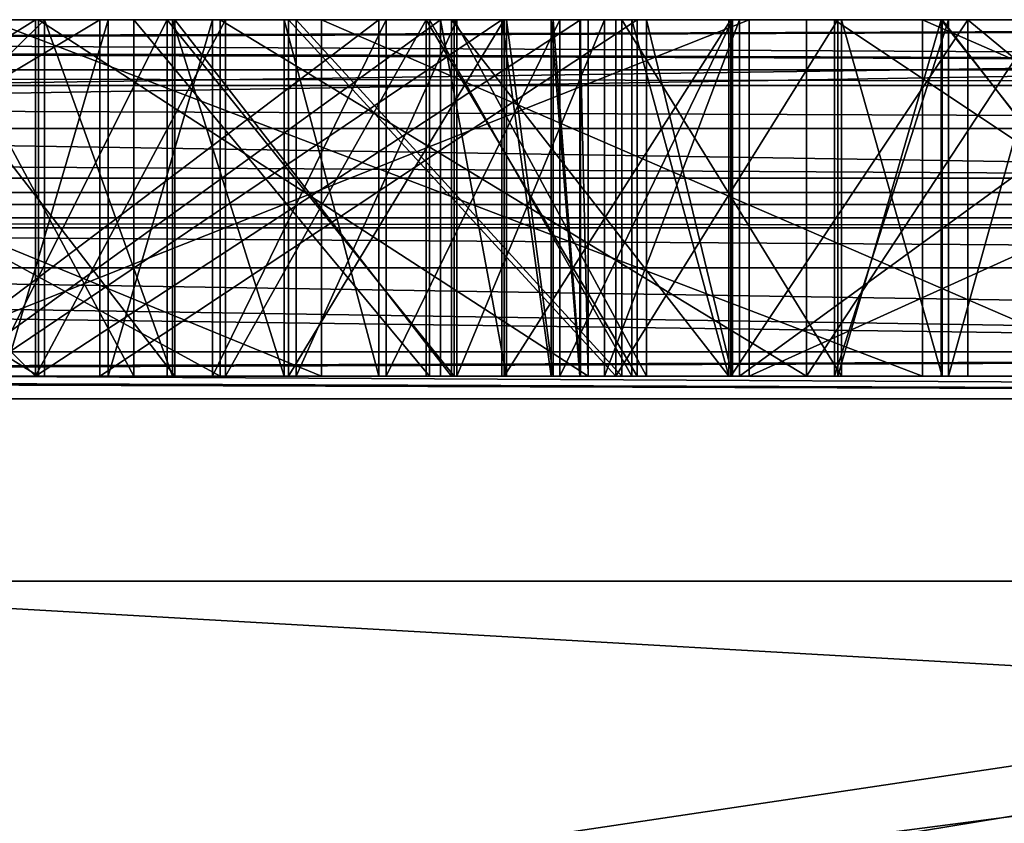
# Model space of a CAD drawing. Extents: x -3 to 104, y -79 to 161.
# Tile 192 of 203: x 58.92 to 66.38, y 155.32 to 161.4. Entities that reach past the tile are written whole.
import ezdxf

# ---------------------------------------------------------------- set-up
doc = ezdxf.new("R2010")
doc.units = 0
doc.header["$MEASUREMENT"] = 0

msp = doc.modelspace()

# ---------------------------------------------------------------- linework, layer by layer
for points in [[(93.349998, 159.899994, -76.900002), (-1.45, 161.399994, -76.900002), (102.050003, 161.399994, -76.900002)], [(7.25, 159.899994, -76.900002), (-1.45, 161.399994, -76.900002), (93.349998, 159.899994, -76.900002)], [(102.050003, 161.399994, -76.900002), (-1.45, 161.399994, -76.900002), (47.912498, 161.399994, -71.923897)], [(8.45, 160, 10.1), (92.150002, 160, 10.1), (92.050003, 161.399994, 10.1)], [(8.45, 160, 10.1), (92.050003, 161.399994, 10.1), (8.55, 161.399994, 10.1)], [(92.050003, 160.199997, 10.1), (8.5499, 160.199997, 10.1), (92.050003, 161.399994, 10.1)], [(92.050003, 161.399994, 10.1), (8.5499, 160.199997, 10.1), (8.5499, 161.399994, 10.1)], [(8.5499, 161.399994, 10.1), (49.610001, 161.251007, 27.200001), (92.050003, 161.399994, 10.1)], [(50.299999, 161.399994, 3), (8.55, 161.399994, 10.1), (92.050003, 161.399994, 10.1)], [(102.050003, 161.399994, -76.900002), (47.912498, 161.399994, -71.923897), (54.619301, 161.399994, -71.750397)], [(49.610001, 161.251007, 27.200001), (49.998199, 161.25, 27.271799), (92.050003, 161.399994, 10.1)], [(49.998199, 161.25, 27.271799), (50.276299, 161.248993, 27.453699), (92.050003, 161.399994, 10.1)], [(50.276299, 161.248993, 27.453699), (50.5131, 161.246002, 27.756901), (92.050003, 161.399994, 10.1)], [(54.458401, 161.399994, 2.7687), (50.299999, 161.399994, 3), (92.050003, 161.399994, 10.1)], [(50.5131, 161.246002, 27.756901), (50.610001, 161.242004, 28.200001), (92.050003, 161.399994, 10.1)], [(50.610001, 161.242004, 28.200001), (91.671097, 161.020996, 53.5131), (92.050003, 161.399994, 10.1)], [(84.1306, 161.399994, 6.0048), (54.458401, 161.399994, 2.7687), (92.050003, 161.399994, 10.1)], [(58.565601, 161.399994, 2.0777), (54.458401, 161.399994, 2.7687), (84.1306, 161.399994, 6.0048)], [(102.050003, 161.399994, -76.900002), (54.619301, 161.399994, -71.750397), (61.204601, 161.399994, -70.379501)], [(61.204601, 158.699997, -70.379501), (54.619301, 161.399994, -71.750397), (54.619301, 158.699997, -71.750397)], [(61.204601, 161.399994, -70.379501), (54.619301, 161.399994, -71.750397), (61.204601, 158.699997, -70.379501)], [(59.037899, 161.399994, -5.9576), (54.717602, 161.399994, -4.9787), (59.061199, 161.399994, -4.295)], [(54.717602, 161.399994, -4.9787), (54.724602, 161.399994, -3.3628), (59.061199, 161.399994, -4.295)], [(54.717602, 158.699997, -4.9787), (59.037899, 161.399994, -5.9576), (59.037899, 158.699997, -5.9576)], [(54.717602, 161.399994, -4.9787), (59.037899, 161.399994, -5.9576), (54.717602, 158.699997, -4.9787)], [(54.724602, 161.399994, -3.3628), (54.724602, 158.699997, -3.3628), (59.061199, 158.699997, -4.295)], [(59.061199, 161.399994, -4.295), (54.724602, 161.399994, -3.3628), (59.061199, 158.699997, -4.295)], [(55.4963, 161.399994, -57.469601), (55.022999, 161.399994, -55.935799), (59.524799, 161.399994, -54.4175)], [(59.524799, 158.699997, -54.4175), (59.524799, 161.399994, -54.4175), (55.022999, 158.699997, -55.935799)], [(59.524799, 161.399994, -54.4175), (55.022999, 161.399994, -55.935799), (55.022999, 158.699997, -55.935799)], [(60.436501, 161.399994, -55.756901), (55.4963, 161.399994, -57.469601), (59.524799, 161.399994, -54.4175)], [(55.4963, 161.399994, -57.469601), (60.436501, 158.699997, -55.756901), (55.4963, 158.699997, -57.469601)], [(55.4963, 161.399994, -57.469601), (60.436501, 161.399994, -55.756901), (60.436501, 158.699997, -55.756901)], [(58.2966, 161.399994, -22.947599), (55.818501, 161.399994, -21.5791), (59.106499, 161.399994, -21.562901)], [(55.818501, 161.399994, -21.5791), (56.372002, 161.399994, -20.075899), (59.106499, 161.399994, -21.562901)], [(56.321301, 161.399994, -48.945301), (58.009701, 161.399994, -46.245701), (59.0383, 161.399994, -47.483299)], [(56.321301, 161.399994, -48.945301), (59.0383, 161.399994, -47.483299), (59.0383, 158.699997, -47.483299)], [(56.321301, 161.399994, -48.945301), (59.0383, 158.699997, -47.483299), (56.321301, 158.699997, -48.945301)], [(59.106499, 161.399994, -21.562901), (56.372002, 158.699997, -20.075899), (59.106499, 158.699997, -21.562901)], [(59.106499, 161.399994, -21.562901), (56.372002, 161.399994, -20.075899), (56.372002, 158.699997, -20.075899)], [(58.682301, 161.399994, -25.978701), (57.132599, 161.399994, -24.7033), (60.035702, 161.399994, -24.3699)], [(57.132599, 161.399994, -24.7033), (58.2966, 161.399994, -22.947599), (60.035702, 161.399994, -24.3699)], [(58.675098, 161.399994, -64.8144), (57.638401, 161.399994, -63.433899), (64.442902, 161.399994, -60.7869)], [(64.442902, 158.699997, -60.7869), (64.442902, 161.399994, -60.7869), (57.638401, 158.699997, -63.433899)], [(64.442902, 161.399994, -60.7869), (57.638401, 161.399994, -63.433899), (57.638401, 158.699997, -63.433899)], [(58.008598, 161.399994, -35.299999), (58.797699, 161.399994, -33.747299), (60.0928, 161.399994, -35.575199)], [(58.008598, 161.399994, -35.299999), (60.0928, 158.699997, -35.575199), (58.008598, 158.699997, -35.299999)], [(58.008598, 161.399994, -35.299999), (60.0928, 161.399994, -35.575199), (60.0928, 158.699997, -35.575199)], [(59.0383, 161.399994, -47.483299), (58.009701, 161.399994, -46.245701), (59.783298, 161.399994, -44.866699)], [(58.009701, 161.399994, -46.245701), (58.3307, 161.399994, -43.341202), (59.783298, 161.399994, -44.866699)], [(61.638901, 161.399994, -15.7055), (58.0714, 161.399994, -13.9718), (62.104801, 161.399994, -14.1224)], [(58.0714, 161.399994, -13.9718), (58.376202, 161.399994, -12.3781), (62.104801, 161.399994, -14.1224)], [(58.0714, 158.699997, -13.9718), (61.638901, 161.399994, -15.7055), (61.638901, 158.699997, -15.7055)], [(58.0714, 161.399994, -13.9718), (61.638901, 161.399994, -15.7055), (58.0714, 158.699997, -13.9718)], [(60.035702, 161.399994, -24.3699), (58.2966, 161.399994, -22.947599), (61.013302, 161.399994, -23.091801)], [(58.2966, 161.399994, -22.947599), (59.106499, 161.399994, -21.562901), (61.013302, 161.399994, -23.091801)], [(59.783298, 161.399994, -44.866699), (58.3307, 161.399994, -43.341202), (59.783298, 158.699997, -44.866699)], [(59.783298, 158.699997, -44.866699), (58.3307, 161.399994, -43.341202), (58.3307, 158.699997, -43.341202)], [(62.104801, 161.399994, -14.1224), (58.376202, 158.699997, -12.3781), (62.104801, 158.699997, -14.1224)], [(62.104801, 161.399994, -14.1224), (58.376202, 161.399994, -12.3781), (58.376202, 158.699997, -12.3781)], [(62.570801, 161.399994, 0.9355), (58.565601, 161.399994, 2.0777), (84.1306, 161.399994, 6.0048)], [(58.565601, 158.699997, 2.0777), (62.570801, 161.399994, 0.9355), (62.570801, 158.699997, 0.9355)], [(58.565601, 161.399994, 2.0777), (62.570801, 161.399994, 0.9355), (58.565601, 158.699997, 2.0777)], [(65.756599, 161.399994, -61.889702), (58.675098, 161.399994, -64.8144), (64.442902, 161.399994, -60.7869)], [(58.675098, 161.399994, -64.8144), (65.756599, 158.699997, -61.889702), (58.675098, 158.699997, -64.8144)], [(58.675098, 161.399994, -64.8144), (65.756599, 161.399994, -61.889702), (65.756599, 158.699997, -61.889702)], [(58.682301, 161.399994, -25.978701), (60.035702, 161.399994, -24.3699), (58.6824, 158.699997, -25.9786)], [(60.035702, 161.399994, -24.3699), (60.035702, 158.699997, -24.3699), (58.6824, 158.699997, -25.9786)], [(60.0928, 161.399994, -35.575199), (58.797699, 161.399994, -33.747299), (59.587799, 161.399994, -33.7757)], [(59.587799, 158.699997, -33.7757), (59.587799, 161.399994, -33.7757), (58.797699, 158.699997, -33.747299)], [(59.587799, 161.399994, -33.7757), (58.797699, 161.399994, -33.747299), (58.797699, 158.699997, -33.747299)], [(63.165798, 161.399994, -7.565), (59.037899, 161.399994, -5.9576), (63.223598, 161.399994, -5.828)], [(59.037899, 161.399994, -5.9576), (59.061199, 161.399994, -4.295), (63.223598, 161.399994, -5.828)], [(59.037899, 158.699997, -5.9576), (63.165798, 161.399994, -7.565), (63.165798, 158.699997, -7.565)], [(59.037899, 161.399994, -5.9576), (63.165798, 161.399994, -7.565), (59.037899, 158.699997, -5.9576)], [(60.476501, 161.399994, -49.0578), (59.0383, 161.399994, -47.483299), (60.953098, 161.399994, -45.9645)], [(59.0383, 161.399994, -47.483299), (59.783298, 161.399994, -44.866699), (60.953098, 161.399994, -45.9645)], [(60.476501, 161.399994, -49.0578), (60.476501, 158.699997, -49.0578), (59.0383, 158.699997, -47.483299)], [(59.0383, 161.399994, -47.483299), (60.476501, 161.399994, -49.0578), (59.0383, 158.699997, -47.483299)], [(59.061199, 161.399994, -4.295), (59.061199, 158.699997, -4.295), (63.223598, 158.699997, -5.828)], [(63.223598, 161.399994, -5.828), (59.061199, 161.399994, -4.295), (63.223598, 158.699997, -5.828)], [(61.013302, 161.399994, -23.091801), (59.106499, 161.399994, -21.562901), (62.228298, 161.399994, -21.339199)], [(59.106499, 161.399994, -21.562901), (60.076199, 161.399994, -19.6663), (62.228298, 161.399994, -21.339199)], [(60.076199, 158.699997, -19.6663), (59.106499, 161.399994, -21.562901), (59.106499, 158.699997, -21.562901)], [(60.076199, 161.399994, -19.6663), (59.106499, 161.399994, -21.562901), (60.076199, 158.699997, -19.6663)], [(60.436501, 161.399994, -55.756901), (59.524799, 161.399994, -54.4175), (63.594398, 161.399994, -51.966)], [(63.594398, 158.699997, -51.966), (63.594398, 161.399994, -51.966), (59.524799, 158.699997, -54.4175)], [(63.594398, 161.399994, -51.966), (59.524799, 161.399994, -54.4175), (59.524799, 158.699997, -54.4175)], [(60.0928, 161.399994, -35.575199), (59.587799, 161.399994, -33.7757), (60.378201, 161.399994, -33.785198)], [(60.378201, 158.699997, -33.785198), (60.378201, 161.399994, -33.785198), (59.587799, 158.699997, -33.7757)], [(60.378201, 161.399994, -33.785198), (59.587799, 161.399994, -33.7757), (59.587799, 158.699997, -33.7757)], [(59.783298, 161.399994, -44.866699), (62.021198, 161.399994, -42.247002), (60.953098, 161.399994, -45.9645)], [(62.021198, 158.699997, -42.247002), (59.783298, 161.399994, -44.866699), (59.783298, 158.699997, -44.866699)], [(62.021198, 161.399994, -42.247002), (59.783298, 161.399994, -44.866699), (62.021198, 158.699997, -42.247002)], [(62.208302, 161.399994, -27.0439), (60.035702, 161.399994, -24.3699), (63.478199, 161.399994, -26.058599)], [(60.035702, 161.399994, -24.3699), (61.013302, 161.399994, -23.091801), (63.478199, 161.399994, -26.058599)], [(60.035702, 158.699997, -24.3699), (60.035702, 161.399994, -24.3699), (62.208302, 158.699997, -27.0439)], [(60.035702, 161.399994, -24.3699), (62.208302, 161.399994, -27.0439), (62.208302, 158.699997, -27.0439)], [(62.228298, 161.399994, -21.339199), (60.076199, 161.399994, -19.6663), (63.348301, 161.399994, -19.5243)], [(60.076199, 161.399994, -19.6663), (60.921501, 161.399994, -17.711201), (63.348301, 161.399994, -19.5243)], [(60.921501, 158.699997, -17.711201), (60.076199, 161.399994, -19.6663), (60.076199, 158.699997, -19.6663)], [(60.921501, 161.399994, -17.711201), (60.076199, 161.399994, -19.6663), (60.921501, 158.699997, -17.711201)], [(60.0928, 161.399994, -35.575199), (61.694199, 161.399994, -33.7589), (62.188599, 161.399994, -35.740601)], [(60.0928, 161.399994, -35.575199), (60.378201, 161.399994, -33.785198), (61.694199, 161.399994, -33.7589)], [(60.0928, 161.399994, -35.575199), (62.188599, 158.699997, -35.740601), (60.0928, 158.699997, -35.575199)], [(60.0928, 161.399994, -35.575199), (62.188599, 161.399994, -35.740601), (62.188599, 158.699997, -35.740601)], [(61.694199, 158.699997, -33.7589), (61.694199, 161.399994, -33.7589), (60.378201, 158.699997, -33.785198)], [(61.694199, 161.399994, -33.7589), (60.378201, 161.399994, -33.785198), (60.378201, 158.699997, -33.785198)], [(60.436501, 161.399994, -55.756901), (63.594398, 161.399994, -51.966), (64.876999, 161.399994, -52.9963)], [(60.436501, 161.399994, -55.756901), (64.876999, 161.399994, -52.9963), (64.876999, 158.699997, -52.9963)], [(60.436501, 161.399994, -55.756901), (64.876999, 158.699997, -52.9963), (60.436501, 158.699997, -55.756901)], [(61.9967, 161.399994, -50.553501), (60.476501, 161.399994, -49.0578), (62.586399, 161.399994, -47.331902)], [(60.476501, 161.399994, -49.0578), (60.953098, 161.399994, -45.9645), (62.586399, 161.399994, -47.331902)], [(61.9967, 161.399994, -50.553501), (61.9967, 158.699997, -50.553501), (60.476501, 158.699997, -49.0578)], [(60.476501, 161.399994, -49.0578), (61.9967, 161.399994, -50.553501), (60.476501, 158.699997, -49.0578)], [(63.348301, 161.399994, -19.5243), (60.921501, 161.399994, -17.711201), (64.369797, 161.399994, -17.652399)], [(60.921501, 161.399994, -17.711201), (61.638901, 161.399994, -15.7055), (64.369797, 161.399994, -17.652399)], [(61.638901, 161.399994, -15.7055), (60.921501, 161.399994, -17.711201), (61.638901, 158.699997, -15.7055)], [(61.638901, 158.699997, -15.7055), (60.921501, 161.399994, -17.711201), (60.921501, 158.699997, -17.711201)], [(60.953098, 161.399994, -45.9645), (62.021198, 161.399994, -42.247002), (63.433601, 161.399994, -43.0107)], [(60.953098, 161.399994, -45.9645), (63.433601, 158.699997, -43.0107), (60.953098, 158.699997, -45.9645)], [(60.953098, 161.399994, -45.9645), (63.433601, 161.399994, -43.0107), (63.433601, 158.699997, -43.0107)], [(62.586399, 158.699997, -47.331902), (62.586399, 161.399994, -47.331902), (60.953098, 158.699997, -45.9645)], [(62.586399, 161.399994, -47.331902), (60.953098, 161.399994, -45.9645), (60.953098, 158.699997, -45.9645)], [(62.228298, 161.399994, -21.339199), (62.228298, 158.699997, -21.339199), (61.013302, 158.699997, -23.091801)], [(61.013302, 161.399994, -23.091801), (62.228298, 161.399994, -21.339199), (61.013302, 158.699997, -23.091801)], [(61.013302, 161.399994, -23.091801), (61.013302, 158.699997, -23.091801), (63.478199, 158.699997, -26.058599)], [(63.478199, 161.399994, -26.058599), (61.013302, 161.399994, -23.091801), (63.478199, 158.699997, -26.058599)], [(102.050003, 161.399994, -76.900002), (61.204601, 161.399994, -70.379501), (67.439003, 161.399994, -67.854301)], [(67.439003, 158.699997, -67.854301), (61.204601, 161.399994, -70.379501), (61.204601, 158.699997, -70.379501)], [(67.439003, 161.399994, -67.854301), (61.204601, 161.399994, -70.379501), (67.439003, 158.699997, -67.854301)], [(64.369797, 161.399994, -17.652399), (61.638901, 161.399994, -15.7055), (65.088898, 161.399994, -16.172701)], [(61.638901, 161.399994, -15.7055), (62.104801, 161.399994, -14.1224), (65.088898, 161.399994, -16.172701)], [(62.188599, 161.399994, -35.740601), (61.694199, 161.399994, -33.7589), (63.008099, 161.399994, -33.680199)], [(63.008099, 158.699997, -33.680199), (63.008099, 161.399994, -33.680199), (61.694199, 158.699997, -33.7589)], [(63.008099, 161.399994, -33.680199), (61.694199, 161.399994, -33.7589), (61.694199, 158.699997, -33.7589)], [(63.594398, 161.399994, -51.966), (61.9967, 161.399994, -50.553501), (64.304398, 161.399994, -48.591)], [(61.9967, 161.399994, -50.553501), (62.586399, 161.399994, -47.331902), (64.304398, 161.399994, -48.591)], [(61.9967, 161.399994, -50.553501), (63.594398, 161.399994, -51.966), (63.594398, 158.699997, -51.966)], [(61.9967, 161.399994, -50.553501), (63.594398, 158.699997, -51.966), (61.9967, 158.699997, -50.553501)], [(62.021198, 161.399994, -42.247002), (63.554199, 161.399994, -39.161499), (63.433601, 161.399994, -43.0107)], [(63.554199, 158.699997, -39.161499), (62.021198, 161.399994, -42.247002), (62.021198, 158.699997, -42.247002)], [(63.554199, 161.399994, -39.161499), (62.021198, 161.399994, -42.247002), (63.554199, 158.699997, -39.161499)], [(65.088898, 161.399994, -16.172701), (62.104801, 161.399994, -14.1224), (65.952301, 161.399994, -14.1548)], [(62.104801, 161.399994, -14.1224), (62.605202, 161.399994, -11.962), (65.952301, 161.399994, -14.1548)], [(62.605202, 158.699997, -11.962), (62.104801, 161.399994, -14.1224), (62.104801, 158.699997, -14.1224)], [(62.605202, 161.399994, -11.962), (62.104801, 161.399994, -14.1224), (62.605202, 158.699997, -11.962)], [(62.188599, 161.399994, -35.740601), (63.008099, 161.399994, -33.680199), (64.2901, 161.399994, -35.795601)], [(62.188599, 161.399994, -35.740601), (64.2901, 158.699997, -35.795601), (62.188599, 158.699997, -35.740601)], [(62.188599, 161.399994, -35.740601), (64.2901, 161.399994, -35.795601), (64.2901, 158.699997, -35.795601)], [(65.142601, 161.399994, -29.538099), (62.208302, 161.399994, -27.0439), (63.478199, 161.399994, -26.058599)], [(63.664902, 161.399994, -30.166201), (62.208302, 161.399994, -27.0439), (65.142601, 161.399994, -29.538099)], [(62.208302, 158.699997, -27.0439), (62.208302, 161.399994, -27.0439), (63.664902, 158.699997, -30.166201)], [(62.208302, 161.399994, -27.0439), (63.664902, 161.399994, -30.166201), (63.664902, 158.699997, -30.166201)], [(63.348301, 161.399994, -19.5243), (63.348301, 158.699997, -19.5243), (62.228298, 158.699997, -21.339199)], [(62.228298, 161.399994, -21.339199), (63.348301, 161.399994, -19.5243), (62.228298, 158.699997, -21.339199)], [(82.3908, 161.399994, 4.6174), (62.570801, 161.399994, 0.9355), (84.1306, 161.399994, 6.0048)], [(62.943401, 161.399994, -1.3022), (62.570801, 161.399994, 0.9355), (68.688698, 161.399994, -1.8181)], [(68.688698, 161.399994, -1.8181), (62.570801, 161.399994, 0.9355), (82.3908, 161.399994, 4.6174)], [(62.570801, 158.699997, 0.9355), (62.570801, 161.399994, 0.9355), (62.943401, 158.699997, -1.3022)], [(62.570801, 161.399994, 0.9355), (62.943401, 161.399994, -1.3022), (62.943401, 158.699997, -1.3022)], [(64.304398, 158.699997, -48.591), (64.304398, 161.399994, -48.591), (62.586399, 158.699997, -47.331902)], [(64.304398, 161.399994, -48.591), (62.586399, 161.399994, -47.331902), (62.586399, 158.699997, -47.331902)], [(65.952301, 161.399994, -14.1548), (62.605202, 161.399994, -11.962), (66.703796, 161.399994, -12.0926)], [(62.605202, 161.399994, -11.962), (62.9594, 161.399994, -9.7729), (66.703796, 161.399994, -12.0926)], [(62.9594, 158.699997, -9.7729), (62.605202, 161.399994, -11.962), (62.605202, 158.699997, -11.962)], [(62.9594, 161.399994, -9.7729), (62.605202, 161.399994, -11.962), (62.9594, 158.699997, -9.7729)], [(63.161301, 161.399994, -3.5603), (62.943401, 161.399994, -1.3022), (68.688698, 161.399994, -1.8181)], [(62.943401, 158.699997, -1.3022), (62.943401, 161.399994, -1.3022), (63.161301, 158.699997, -3.5603)], [(62.943401, 161.399994, -1.3022), (63.161301, 161.399994, -3.5603), (63.161301, 158.699997, -3.5603)], [(66.703796, 161.399994, -12.0926), (62.9594, 161.399994, -9.7729), (67.341003, 161.399994, -9.9923)], [(62.9594, 161.399994, -9.7729), (63.165798, 161.399994, -7.565), (67.341003, 161.399994, -9.9923)], [(63.165798, 161.399994, -7.565), (62.9594, 161.399994, -9.7729), (63.165798, 158.699997, -7.565)], [(63.165798, 158.699997, -7.565), (62.9594, 161.399994, -9.7729), (62.9594, 158.699997, -9.7729)], [(64.2901, 161.399994, -35.795601), (63.008099, 161.399994, -33.680199), (64.317802, 161.399994, -33.549198)], [(64.317802, 158.699997, -33.549198), (64.317802, 161.399994, -33.549198), (63.008099, 158.699997, -33.680199)], [(64.317802, 161.399994, -33.549198), (63.008099, 161.399994, -33.680199), (63.008099, 158.699997, -33.680199)], [(68.497398, 161.399994, -4.0077), (63.161301, 161.399994, -3.5603), (68.688698, 161.399994, -1.8181)], [(63.223598, 161.399994, -5.828), (63.161301, 161.399994, -3.5603), (68.497398, 161.399994, -4.0077)], [(63.161301, 158.699997, -3.5603), (63.161301, 161.399994, -3.5603), (63.223598, 158.699997, -5.828)], [(63.161301, 161.399994, -3.5603), (63.223598, 161.399994, -5.828), (63.223598, 158.699997, -5.828)], [(67.755898, 161.399994, -8.339), (63.165798, 161.399994, -7.565), (68.186203, 161.399994, -6.1836)], [(67.341003, 161.399994, -9.9923), (63.165798, 161.399994, -7.565), (67.755898, 161.399994, -8.339)], [(63.165798, 161.399994, -7.565), (63.223598, 161.399994, -5.828), (68.186203, 161.399994, -6.1836)], [(68.186203, 161.399994, -6.1836), (63.223598, 161.399994, -5.828), (68.497398, 161.399994, -4.0077)], [(64.369797, 161.399994, -17.652399), (64.369797, 158.699997, -17.652399), (63.348301, 158.699997, -19.5243)], [(63.348301, 161.399994, -19.5243), (64.369797, 161.399994, -17.652399), (63.348301, 158.699997, -19.5243)], [(63.433601, 161.399994, -43.0107), (63.554199, 161.399994, -39.161499), (65.116203, 161.399994, -39.540001)], [(65.116203, 161.399994, -39.540001), (65.116203, 158.699997, -39.540001), (63.433601, 158.699997, -43.0107)], [(63.433601, 161.399994, -43.0107), (65.116203, 161.399994, -39.540001), (63.433601, 158.699997, -43.0107)], [(63.478199, 161.399994, -26.058599), (63.478199, 158.699997, -26.058599), (65.142601, 158.699997, -29.538099)], [(65.142601, 161.399994, -29.538099), (63.478199, 161.399994, -26.058599), (65.142601, 158.699997, -29.538099)], [(63.554199, 161.399994, -39.161499), (64.2901, 161.399994, -35.795601), (65.116203, 161.399994, -39.540001)], [(64.2901, 158.699997, -35.795601), (63.554199, 161.399994, -39.161499), (63.554199, 158.699997, -39.161499)], [(64.2901, 161.399994, -35.795601), (63.554199, 161.399994, -39.161499), (64.2901, 158.699997, -35.795601)], [(64.876999, 161.399994, -52.9963), (63.594398, 161.399994, -51.966), (66.100098, 161.399994, -49.736801)], [(63.594398, 161.399994, -51.966), (64.304398, 161.399994, -48.591), (66.100098, 161.399994, -49.736801)], [(65.905403, 161.399994, -33.319), (63.664902, 161.399994, -30.166201), (65.142601, 161.399994, -29.538099)], [(64.317802, 161.399994, -33.549198), (63.664902, 161.399994, -30.166201), (65.905403, 161.399994, -33.319)], [(63.664902, 158.699997, -30.166201), (63.664902, 161.399994, -30.166201), (64.317802, 158.699997, -33.549198)], [(63.664902, 161.399994, -30.166201), (64.317802, 161.399994, -33.549198), (64.317802, 158.699997, -33.549198)], [(65.116203, 161.399994, -39.540001), (64.2901, 161.399994, -35.795601), (65.898903, 161.399994, -35.7631)], [(64.2901, 161.399994, -35.795601), (64.317802, 161.399994, -33.549198), (65.898903, 161.399994, -35.7631)], [(66.100098, 158.699997, -49.736801), (66.100098, 161.399994, -49.736801), (64.304398, 158.699997, -48.591)], [(66.100098, 161.399994, -49.736801), (64.304398, 161.399994, -48.591), (64.304398, 158.699997, -48.591)], [(65.898903, 161.399994, -35.7631), (64.317802, 161.399994, -33.549198), (65.905403, 161.399994, -33.319)], [(68.077698, 161.399994, -21.625401), (64.369797, 161.399994, -17.652399), (69.133797, 161.399994, -20.3617)], [(64.369797, 161.399994, -17.652399), (65.088898, 161.399994, -16.172701), (69.133797, 161.399994, -20.3617)], [(64.369797, 161.399994, -17.652399), (68.077698, 161.399994, -21.625401), (64.369797, 158.699997, -17.652399)], [(64.369797, 158.699997, -17.652399), (68.077698, 161.399994, -21.625401), (68.077698, 158.699997, -21.625401)], [(64.442902, 161.399994, -60.7869), (70.401199, 161.399994, -56.567299), (65.756599, 161.399994, -61.889702)], [(70.401199, 158.699997, -56.567299), (70.401199, 161.399994, -56.567299), (64.442902, 158.699997, -60.7869)], [(70.401199, 161.399994, -56.567299), (64.442902, 161.399994, -60.7869), (64.442902, 158.699997, -60.7869)], [(66.6521, 161.399994, -54.287102), (64.876999, 161.399994, -52.9963), (67.539902, 161.399994, -50.543301)], [(64.876999, 161.399994, -52.9963), (66.100098, 161.399994, -49.736801), (67.539902, 161.399994, -50.543301)], [(66.6521, 161.399994, -54.287102), (66.6521, 158.699997, -54.287102), (64.876999, 158.699997, -52.9963)], [(64.876999, 161.399994, -52.9963), (66.6521, 161.399994, -54.287102), (64.876999, 158.699997, -52.9963)], [(65.952301, 161.399994, -14.1548), (65.952301, 158.699997, -14.1548), (65.088898, 158.699997, -16.172701)], [(65.088898, 161.399994, -16.172701), (65.952301, 161.399994, -14.1548), (65.088898, 158.699997, -16.172701)], [(65.088898, 161.399994, -16.172701), (65.088898, 158.699997, -16.172701), (69.133797, 158.699997, -20.3617)], [(69.133797, 161.399994, -20.3617), (65.088898, 161.399994, -16.172701), (69.133797, 158.699997, -20.3617)], [(65.898903, 161.399994, -35.7631), (65.898903, 158.699997, -35.7631), (65.116203, 158.699997, -39.540001)], [(65.116203, 161.399994, -39.540001), (65.898903, 161.399994, -35.7631), (65.116203, 158.699997, -39.540001)], [(65.142601, 161.399994, -29.538099), (65.142601, 158.699997, -29.538099), (65.905403, 158.699997, -33.319)], [(65.905403, 161.399994, -33.319), (65.142601, 161.399994, -29.538099), (65.905403, 158.699997, -33.319)], [(65.756599, 161.399994, -61.889702), (70.401199, 161.399994, -56.567299), (71.920799, 161.399994, -57.3396)], [(65.756599, 161.399994, -61.889702), (71.920799, 161.399994, -57.3396), (71.920799, 158.699997, -57.3396)], [(65.756599, 161.399994, -61.889702), (71.920799, 158.699997, -57.3396), (65.756599, 158.699997, -61.889702)], [(65.898903, 161.399994, -35.7631), (65.905403, 161.399994, -33.319), (68.026703, 161.399994, -35.6203)], [(65.898903, 161.399994, -35.7631), (68.026703, 158.699997, -35.6203), (65.898903, 158.699997, -35.7631)], [(65.898903, 161.399994, -35.7631), (68.026703, 161.399994, -35.6203), (68.026703, 158.699997, -35.6203)], [(68.026703, 161.399994, -35.6203), (65.905403, 161.399994, -33.319), (67.992798, 161.399994, -32.894699)], [(67.992798, 158.699997, -32.894699), (65.905403, 161.399994, -33.319), (65.905403, 158.699997, -33.319)], [(67.992798, 161.399994, -32.894699), (65.905403, 161.399994, -33.319), (67.992798, 158.699997, -32.894699)], [(66.703796, 161.399994, -12.0926), (66.703796, 158.699997, -12.0926), (65.952301, 158.699997, -14.1548)], [(65.952301, 161.399994, -14.1548), (66.703796, 161.399994, -12.0926), (65.952301, 158.699997, -14.1548)], [(66.100098, 161.399994, -49.736801), (69.3592, 161.399994, -45.3881), (67.539902, 161.399994, -50.543301)], [(69.3592, 158.699997, -45.3881), (66.100098, 161.399994, -49.736801), (66.100098, 158.699997, -49.736801)], [(69.3592, 161.399994, -45.3881), (66.100098, 161.399994, -49.736801), (69.3592, 158.699997, -45.3881)], [(50.610001, 161.242004, 28.200001), (50.610001, 161.171997, 36.200001), (91.671097, 161.020996, 53.5131)], [(8.9287, 161.020996, 53.5131), (91.671097, 161.020996, 53.5131), (49.610001, 161.162994, 37.200001)], [(49.610001, 161.162994, 37.200001), (91.671097, 161.020996, 53.5131), (50.053101, 161.164001, 37.1031)], [(50.053101, 161.164001, 37.1031), (91.671097, 161.020996, 53.5131), (50.3563, 161.166, 36.866299)], [(50.5382, 161.169006, 36.5882), (50.3563, 161.166, 36.866299), (91.671097, 161.020996, 53.5131)], [(50.610001, 161.171997, 36.200001), (50.5382, 161.169006, 36.5882), (91.671097, 161.020996, 53.5131)], [(91.671097, 160.903, 54.083099), (91.671097, 161.020996, 53.5131), (8.9287, 161.020996, 53.5131)], [(91.671097, 160.903, 54.083099), (8.9287, 161.020996, 53.5131), (8.9287, 160.903, 54.083099)], [(91.671097, 160.576996, 54.5653), (8.9287, 160.903, 54.083099), (8.9287, 160.576996, 54.5653)], [(91.671097, 160.576996, 54.5653), (91.671097, 160.903, 54.083099), (8.9287, 160.903, 54.083099)], [(91.671097, 160.091995, 54.8871), (8.9287, 160.576996, 54.5653), (8.9287, 160.091995, 54.8871)], [(91.671097, 160.091995, 54.8871), (91.671097, 160.576996, 54.5653), (8.9287, 160.576996, 54.5653)], [(8.5499, 160.199997, 11.7), (91.035896, 158.886002, 11.7), (9.564, 158.886002, 11.7)], [(8.5499, 160.199997, 11.7), (92.050003, 160.199997, 11.7), (91.035896, 158.886002, 11.7)], [(92.050003, 160.199997, 11.7), (8.5499, 160.199997, 11.7), (92.050003, 160.199997, 10.1)], [(92.050003, 160.199997, 10.1), (8.5499, 160.199997, 11.7), (8.5499, 160.199997, 10.1)], [(91.671097, 159.520996, 55), (8.9287, 160.091995, 54.8871), (8.9287, 159.520996, 55)], [(91.671097, 159.520996, 55), (91.671097, 160.091995, 54.8871), (8.9287, 160.091995, 54.8871)], [(92.150002, 160, 11.3), (8.45, 160, 11.3), (90.849998, 158.699997, 11.3)], [(8.45, 160, 11.3), (9.75, 158.699997, 11.3), (90.849998, 158.699997, 11.3)], [(92.150002, 160, 10.1), (8.45, 160, 11.3), (92.150002, 160, 11.3)], [(8.45, 160, 10.1), (8.45, 160, 11.3), (92.150002, 160, 10.1)], [(92.9673, 159.824005, -76.900002), (7.25, 159.899994, -76.900002), (93.349998, 159.899994, -76.900002)], [(7.6327, 159.824005, -76.900002), (7.25, 159.899994, -76.900002), (92.9673, 159.824005, -76.900002)], [(90.849998, 158.699997, -76.900002), (7.6327, 159.824005, -76.900002), (92.9673, 159.824005, -76.900002)], [(9.75, 158.699997, -76.900002), (7.6327, 159.824005, -76.900002), (90.849998, 158.699997, -76.900002)], [(8.9287, 159.520996, 55), (46.360001, 152.75, 55), (91.671097, 159.520996, 55)], [(46.360001, 152.75, 55), (48.095501, 152.354004, 55), (91.671097, 159.520996, 55)], [(48.095501, 152.354004, 55), (49.487301, 151.244003, 55), (91.671097, 159.520996, 55)], [(50.259701, 149.639999, 55), (91.671097, 159.520996, 55), (49.487301, 151.244003, 55)], [(50.259701, 149.639999, 55), (91.671097, 156.020996, 55), (91.671097, 159.520996, 55)], [(49.610001, 158.751007, 27.200001), (9.564, 158.886002, 11.7), (91.035896, 158.886002, 11.7)], [(50.053101, 158.75, 27.2969), (49.610001, 158.751007, 27.200001), (91.035896, 158.886002, 11.7)], [(50.3563, 158.748001, 27.533701), (50.053101, 158.75, 27.2969), (91.035896, 158.886002, 11.7)], [(50.5382, 158.744995, 27.8118), (50.3563, 158.748001, 27.533701), (91.035896, 158.886002, 11.7)], [(50.610001, 158.742004, 28.200001), (50.5382, 158.744995, 27.8118), (91.035896, 158.886002, 11.7)], [(90.679802, 158.529999, 52.5), (50.610001, 158.742004, 28.200001), (91.035896, 158.886002, 11.7)], [(50.610001, 158.671997, 36.200001), (50.610001, 158.742004, 28.200001), (90.679802, 158.529999, 52.5)], [(82.135803, 149.813995, 5.5), (9.75, 158.699997, 5.5), (90.849998, 158.699997, 5.5)], [(81.702202, 149.164993, 5.5), (9.75, 158.699997, 5.5), (82.135803, 149.813995, 5.5)], [(81.702202, 149.164993, 5.5), (9.75, 156.399994, 5.5), (9.75, 158.699997, 5.5)], [(9.75, 158.699997, -76.900002), (90.849998, 158.699997, -76.900002), (47.912498, 158.699997, -71.923897)], [(90.849998, 158.699997, 5.5), (9.75, 158.699997, 5.5), (50.299999, 158.699997, 3)], [(9.75, 158.699997, 7.3), (82.135803, 149.813995, 7.3), (90.849998, 158.699997, 7.3)], [(9.75, 156.399994, 7.3), (81.702202, 149.164993, 7.3), (9.75, 158.699997, 7.3)], [(9.75, 158.699997, 7.3), (81.702202, 149.164993, 7.3), (82.135803, 149.813995, 7.3)], [(9.75, 158.699997, 11.3), (9.75, 158.699997, 7.3), (90.849998, 158.699997, 7.3)], [(9.75, 158.699997, 11.3), (90.849998, 158.699997, 7.3), (90.849998, 158.699997, 11.3)], [(90.679802, 158.529999, 52.5), (9.9201, 158.529999, 52.5), (49.610001, 158.662994, 37.200001)], [(47.912498, 158.699997, -71.923897), (90.849998, 158.699997, -76.900002), (54.619301, 158.699997, -71.750397)], [(90.679802, 158.529999, 52.5), (49.610001, 158.662994, 37.200001), (49.998199, 158.664001, 37.128201)], [(90.679802, 158.529999, 52.5), (49.998199, 158.664001, 37.128201), (50.276299, 158.666, 36.946301)], [(50.276299, 158.666, 36.946301), (50.5131, 158.667999, 36.643101), (90.679802, 158.529999, 52.5)], [(90.849998, 158.699997, 5.5), (50.299999, 158.699997, 3), (54.458401, 158.699997, 2.7687)], [(50.5131, 158.667999, 36.643101), (50.610001, 158.671997, 36.200001), (90.679802, 158.529999, 52.5)], [(54.458401, 158.699997, 2.7687), (85.171898, 158.699997, 3.8425), (90.849998, 158.699997, 5.5)], [(54.458401, 158.699997, 2.7687), (58.565601, 158.699997, 2.0777), (85.171898, 158.699997, 3.8425)], [(54.619301, 158.699997, -71.750397), (90.849998, 158.699997, -76.900002), (61.204601, 158.699997, -70.379501)], [(54.717602, 158.699997, -4.9787), (59.037899, 158.699997, -5.9576), (59.061199, 158.699997, -4.295)], [(54.724602, 158.699997, -3.3628), (54.717602, 158.699997, -4.9787), (59.061199, 158.699997, -4.295)], [(55.022999, 158.699997, -55.935799), (55.4963, 158.699997, -57.469601), (59.524799, 158.699997, -54.4175)], [(55.4963, 158.699997, -57.469601), (60.436501, 158.699997, -55.756901), (59.524799, 158.699997, -54.4175)], [(55.818501, 158.699997, -21.5791), (58.2966, 158.699997, -22.947599), (59.106499, 158.699997, -21.562901)], [(56.372002, 158.699997, -20.075899), (55.818501, 158.699997, -21.5791), (59.106499, 158.699997, -21.562901)], [(58.009701, 158.699997, -46.245701), (56.321301, 158.699997, -48.945301), (59.0383, 158.699997, -47.483299)], [(57.132599, 158.699997, -24.7033), (58.6824, 158.699997, -25.9786), (60.035702, 158.699997, -24.3699)], [(58.2966, 158.699997, -22.947599), (57.132599, 158.699997, -24.7033), (60.035702, 158.699997, -24.3699)], [(57.638401, 158.699997, -63.433899), (58.675098, 158.699997, -64.8144), (64.442902, 158.699997, -60.7869)], [(58.797699, 158.699997, -33.747299), (58.008598, 158.699997, -35.299999), (60.0928, 158.699997, -35.575199)], [(58.009701, 158.699997, -46.245701), (59.0383, 158.699997, -47.483299), (59.783298, 158.699997, -44.866699)], [(58.3307, 158.699997, -43.341202), (58.009701, 158.699997, -46.245701), (59.783298, 158.699997, -44.866699)], [(58.0714, 158.699997, -13.9718), (61.638901, 158.699997, -15.7055), (62.104801, 158.699997, -14.1224)], [(58.376202, 158.699997, -12.3781), (58.0714, 158.699997, -13.9718), (62.104801, 158.699997, -14.1224)], [(58.2966, 158.699997, -22.947599), (60.035702, 158.699997, -24.3699), (61.013302, 158.699997, -23.091801)], [(59.106499, 158.699997, -21.562901), (58.2966, 158.699997, -22.947599), (61.013302, 158.699997, -23.091801)], [(58.565601, 158.699997, 2.0777), (62.570801, 158.699997, 0.9355), (85.171898, 158.699997, 3.8425)], [(58.675098, 158.699997, -64.8144), (65.756599, 158.699997, -61.889702), (64.442902, 158.699997, -60.7869)], [(58.797699, 158.699997, -33.747299), (60.0928, 158.699997, -35.575199), (59.587799, 158.699997, -33.7757)], [(59.037899, 158.699997, -5.9576), (63.165798, 158.699997, -7.565), (63.223598, 158.699997, -5.828)], [(59.061199, 158.699997, -4.295), (59.037899, 158.699997, -5.9576), (63.223598, 158.699997, -5.828)], [(59.0383, 158.699997, -47.483299), (60.476501, 158.699997, -49.0578), (60.953098, 158.699997, -45.9645)], [(59.783298, 158.699997, -44.866699), (59.0383, 158.699997, -47.483299), (60.953098, 158.699997, -45.9645)], [(59.106499, 158.699997, -21.562901), (61.013302, 158.699997, -23.091801), (62.228298, 158.699997, -21.339199)], [(60.076199, 158.699997, -19.6663), (59.106499, 158.699997, -21.562901), (62.228298, 158.699997, -21.339199)], [(59.524799, 158.699997, -54.4175), (60.436501, 158.699997, -55.756901), (63.594398, 158.699997, -51.966)], [(59.587799, 158.699997, -33.7757), (60.0928, 158.699997, -35.575199), (60.378201, 158.699997, -33.785198)], [(62.021198, 158.699997, -42.247002), (59.783298, 158.699997, -44.866699), (60.953098, 158.699997, -45.9645)], [(60.035702, 158.699997, -24.3699), (62.208302, 158.699997, -27.0439), (63.478199, 158.699997, -26.058599)], [(61.013302, 158.699997, -23.091801), (60.035702, 158.699997, -24.3699), (63.478199, 158.699997, -26.058599)], [(60.076199, 158.699997, -19.6663), (62.228298, 158.699997, -21.339199), (63.348301, 158.699997, -19.5243)], [(60.921501, 158.699997, -17.711201), (60.076199, 158.699997, -19.6663), (63.348301, 158.699997, -19.5243)], [(61.694199, 158.699997, -33.7589), (60.0928, 158.699997, -35.575199), (62.188599, 158.699997, -35.740601)], [(60.378201, 158.699997, -33.785198), (60.0928, 158.699997, -35.575199), (61.694199, 158.699997, -33.7589)], [(63.594398, 158.699997, -51.966), (60.436501, 158.699997, -55.756901), (64.876999, 158.699997, -52.9963)], [(60.476501, 158.699997, -49.0578), (61.9967, 158.699997, -50.553501), (62.586399, 158.699997, -47.331902)], [(60.953098, 158.699997, -45.9645), (60.476501, 158.699997, -49.0578), (62.586399, 158.699997, -47.331902)], [(60.921501, 158.699997, -17.711201), (63.348301, 158.699997, -19.5243), (64.369797, 158.699997, -17.652399)], [(61.638901, 158.699997, -15.7055), (60.921501, 158.699997, -17.711201), (64.369797, 158.699997, -17.652399)], [(62.021198, 158.699997, -42.247002), (60.953098, 158.699997, -45.9645), (63.433601, 158.699997, -43.0107)], [(61.204601, 158.699997, -70.379501), (90.849998, 158.699997, -76.900002), (67.439003, 158.699997, -67.854301)], [(61.638901, 158.699997, -15.7055), (64.369797, 158.699997, -17.652399), (65.088898, 158.699997, -16.172701)], [(62.104801, 158.699997, -14.1224), (61.638901, 158.699997, -15.7055), (65.088898, 158.699997, -16.172701)], [(61.694199, 158.699997, -33.7589), (62.188599, 158.699997, -35.740601), (63.008099, 158.699997, -33.680199)], [(61.9967, 158.699997, -50.553501), (63.594398, 158.699997, -51.966), (64.304398, 158.699997, -48.591)], [(62.586399, 158.699997, -47.331902), (61.9967, 158.699997, -50.553501), (64.304398, 158.699997, -48.591)], [(63.554199, 158.699997, -39.161499), (62.021198, 158.699997, -42.247002), (63.433601, 158.699997, -43.0107)], [(62.104801, 158.699997, -14.1224), (65.088898, 158.699997, -16.172701), (65.952301, 158.699997, -14.1548)], [(62.605202, 158.699997, -11.962), (62.104801, 158.699997, -14.1224), (65.952301, 158.699997, -14.1548)], [(63.008099, 158.699997, -33.680199), (62.188599, 158.699997, -35.740601), (64.2901, 158.699997, -35.795601)], [(62.208302, 158.699997, -27.0439), (63.664902, 158.699997, -30.166201), (65.142601, 158.699997, -29.538099)], [(62.208302, 158.699997, -27.0439), (65.142601, 158.699997, -29.538099), (63.478199, 158.699997, -26.058599)], [(62.570801, 158.699997, 0.9355), (84.267197, 158.699997, 3.1211), (85.171898, 158.699997, 3.8425)], [(62.570801, 158.699997, 0.9355), (68.688698, 158.699997, -1.8181), (84.267197, 158.699997, 3.1211)], [(62.570801, 158.699997, 0.9355), (62.943401, 158.699997, -1.3022), (68.688698, 158.699997, -1.8181)], [(62.605202, 158.699997, -11.962), (65.952301, 158.699997, -14.1548), (66.703796, 158.699997, -12.0926)], [(62.9594, 158.699997, -9.7729), (62.605202, 158.699997, -11.962), (66.703796, 158.699997, -12.0926)], [(62.943401, 158.699997, -1.3022), (63.161301, 158.699997, -3.5603), (68.688698, 158.699997, -1.8181)], [(62.9594, 158.699997, -9.7729), (66.703796, 158.699997, -12.0926), (67.341003, 158.699997, -9.9923)], [(63.165798, 158.699997, -7.565), (62.9594, 158.699997, -9.7729), (67.341003, 158.699997, -9.9923)], [(63.008099, 158.699997, -33.680199), (64.2901, 158.699997, -35.795601), (64.317802, 158.699997, -33.549198)], [(63.161301, 158.699997, -3.5603), (63.223598, 158.699997, -5.828), (68.497398, 158.699997, -4.0077)], [(63.161301, 158.699997, -3.5603), (68.497398, 158.699997, -4.0077), (68.688698, 158.699997, -1.8181)], [(63.165798, 158.699997, -7.565), (67.341003, 158.699997, -9.9923), (67.755898, 158.699997, -8.339)], [(63.165798, 158.699997, -7.565), (67.755898, 158.699997, -8.339), (68.186203, 158.699997, -6.1836)], [(63.223598, 158.699997, -5.828), (63.165798, 158.699997, -7.565), (68.186203, 158.699997, -6.1836)], [(63.223598, 158.699997, -5.828), (68.186203, 158.699997, -6.1836), (68.497398, 158.699997, -4.0077)], [(63.554199, 158.699997, -39.161499), (63.433601, 158.699997, -43.0107), (65.116203, 158.699997, -39.540001)], [(64.2901, 158.699997, -35.795601), (63.554199, 158.699997, -39.161499), (65.116203, 158.699997, -39.540001)], [(63.594398, 158.699997, -51.966), (64.876999, 158.699997, -52.9963), (66.100098, 158.699997, -49.736801)], [(64.304398, 158.699997, -48.591), (63.594398, 158.699997, -51.966), (66.100098, 158.699997, -49.736801)], [(63.664902, 158.699997, -30.166201), (65.905403, 158.699997, -33.319), (65.142601, 158.699997, -29.538099)], [(63.664902, 158.699997, -30.166201), (64.317802, 158.699997, -33.549198), (65.905403, 158.699997, -33.319)], [(64.2901, 158.699997, -35.795601), (65.116203, 158.699997, -39.540001), (65.898903, 158.699997, -35.7631)], [(64.317802, 158.699997, -33.549198), (64.2901, 158.699997, -35.795601), (65.898903, 158.699997, -35.7631)], [(64.317802, 158.699997, -33.549198), (65.898903, 158.699997, -35.7631), (65.905403, 158.699997, -33.319)], [(64.369797, 158.699997, -17.652399), (68.077698, 158.699997, -21.625401), (69.133797, 158.699997, -20.3617)], [(65.088898, 158.699997, -16.172701), (64.369797, 158.699997, -17.652399), (69.133797, 158.699997, -20.3617)], [(70.401199, 158.699997, -56.567299), (64.442902, 158.699997, -60.7869), (65.756599, 158.699997, -61.889702)], [(64.876999, 158.699997, -52.9963), (66.6521, 158.699997, -54.287102), (67.539902, 158.699997, -50.543301)], [(66.100098, 158.699997, -49.736801), (64.876999, 158.699997, -52.9963), (67.539902, 158.699997, -50.543301)], [(70.401199, 158.699997, -56.567299), (65.756599, 158.699997, -61.889702), (71.920799, 158.699997, -57.3396)], [(65.905403, 158.699997, -33.319), (65.898903, 158.699997, -35.7631), (68.026703, 158.699997, -35.6203)], [(65.905403, 158.699997, -33.319), (68.026703, 158.699997, -35.6203), (67.992798, 158.699997, -32.894699)], [(69.3592, 158.699997, -45.3881), (66.100098, 158.699997, -49.736801), (67.539902, 158.699997, -50.543301)], [(46.360001, 152.75, 52.5), (9.9201, 158.529999, 52.5), (90.679802, 158.529999, 52.5)], [(48.095501, 152.354004, 52.5), (46.360001, 152.75, 52.5), (90.679802, 158.529999, 52.5)], [(49.487301, 151.244003, 52.5), (48.095501, 152.354004, 52.5), (90.679802, 158.529999, 52.5)], [(90.679802, 158.529999, 52.5), (50.259701, 149.639999, 52.5), (49.487301, 151.244003, 52.5)], [(90.679802, 156.029999, 52.5), (50.259701, 149.639999, 52.5), (90.679802, 158.529999, 52.5)], [(60.471001, 126.727997, 17.299999), (10.3, 155.149994, 17.299999), (10.3, 157.149994, 17.299999)], [(90.300003, 157.149994, 17.299999), (60.471001, 126.727997, 17.299999), (10.3, 157.149994, 17.299999)], [(90.300003, 157.149994, 17.299999), (10.3, 157.149994, 17.299999), (55.214401, 157.149994, 18.9)], [(55.214401, 144.800995, 18.9), (90.300003, 155.149994, 18.9), (55.214401, 157.149994, 18.9)], [(90.300003, 155.149994, 18.9), (90.300003, 157.149994, 18.9), (55.214401, 157.149994, 18.9)], [(90.300003, 157.149994, 18.9), (90.300003, 157.149994, 17.299999), (55.214401, 157.149994, 18.9)], [(90.300003, 157.149994, 17.299999), (90.300003, 155.149994, 17.299999), (60.471001, 126.727997, 17.299999)], [(9.0658, 153.227005, 7.3), (81.550003, 148.399994, 7.3), (9.75, 156.399994, 7.3)], [(81.550003, 148.399994, 5.5), (9.75, 156.399994, 5.5), (81.702202, 149.164993, 5.5)], [(81.550003, 148.399994, 5.5), (10.05, 140.399994, 5.5), (9.75, 156.399994, 5.5)], [(9.75, 156.399994, 7.3), (81.550003, 148.399994, 7.3), (81.702202, 149.164993, 7.3)], [(91.220596, 153.227005, 52.5), (50.259701, 149.639999, 52.5), (90.679802, 156.029999, 52.5)], [(50.259701, 149.639999, 55), (92.373398, 153.082993, 55), (91.671097, 156.020996, 55)]]:
    msp.add_3dface(points)

doc.saveas('drawing.dxf')
